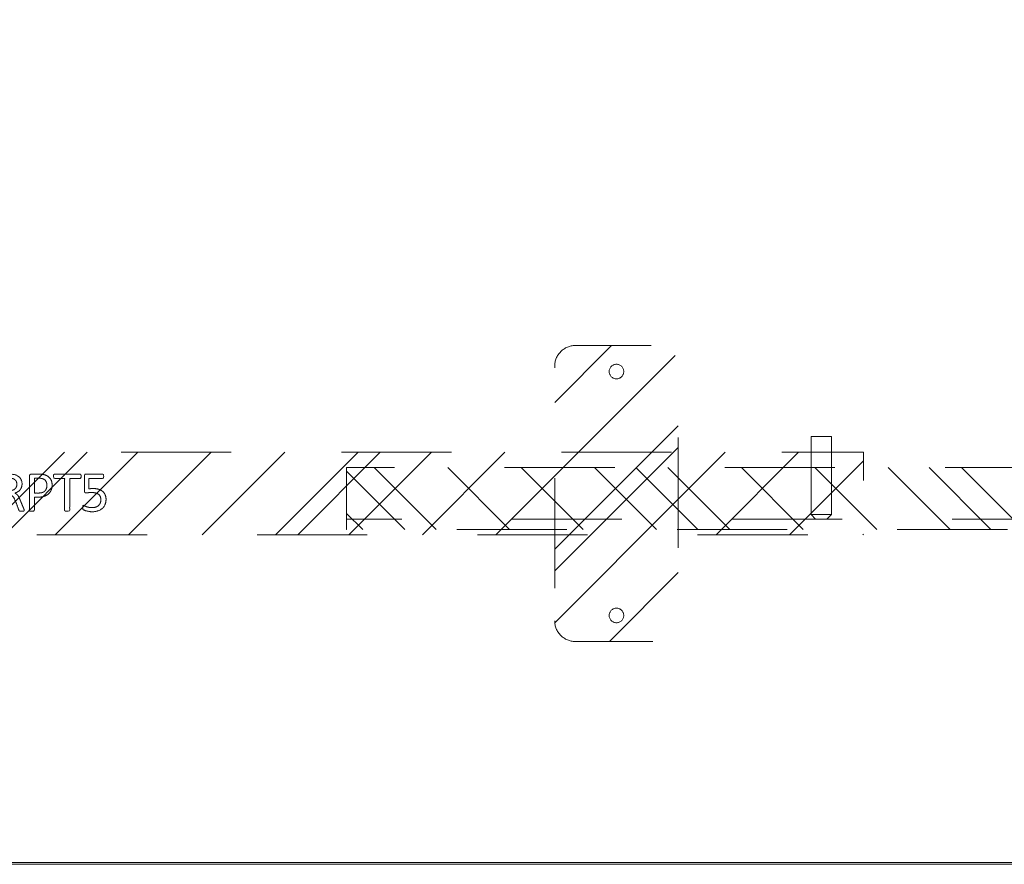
# Model space of a CAD drawing. Header units: inches. Extents: x -463 to -294, y -230 to 12.
# Tile 17 of 68: x -389 to -377, y -14 to -3. Entities that reach past the tile are written whole.
import ezdxf

# ---------------------------------------------------------------- set-up
doc = ezdxf.new("R2010")
doc.units = ezdxf.units.IN
doc.header["$LTSCALE"] = 32
doc.header["$MEASUREMENT"] = 0
doc.linetypes.add('Dash Style-1', pattern=[0.083328, 0.041656, -0.041672])
for name, color, linetype, lineweight in [('DashLine', 7, 'Dash Style-1', 13), ('DashLineFill', 7, 'Dash Style-1', 13), ('Metal-DeskStructure', 7, 'Continuous', 13), ('None', 7, 'Continuous', 18), ('SolidLine', 7, 'Continuous', 15), ('Wood_1-H', 7, 'Continuous', 13), ('Wood_1-V', 7, 'Continuous', 13)]:
    doc.layers.add(name, color=color, linetype=linetype, lineweight=lineweight)
pattern_1 = [(45, (0, 0), (-1.61302, 1.93572), []), (45, (-1.0608, 1.0608), (-0.472346, 0.416761), [])]

# ---------------------------------------------------------------- blocks, each defined once
blk = doc.blocks.new('Group-16')
at = {"layer": 'Wood_1-H'}
for points in [[(-2.064, 1.458), (-47.773, 1.458), (-2.064, 1.458), (-2.064, 1.458)], [(-2.064, 1.458), (-47.773, 1.458), (-47.773, 1.458), (-2.064, 1.458)], [(-2.064, 1.438), (-47.773, 1.438), (-47.773, 1.458), (-2.064, 1.458), (-2.064, 1.438)], [(-2.064, 1.458), (-47.773, 1.458), (-47.773, 1.438), (-2.064, 1.438), (-2.064, 1.458)], [(-2.064, 1.458), (-47.773, 1.458), (-47.773, 1.458), (-2.064, 1.458), (-2.064, 1.458)], [(-2.064, 1.438), (-47.773, 1.438), (-47.773, 1.438), (-2.064, 1.438), (-2.064, 1.438)]]:
    blk.add_lwpolyline(points, dxfattribs=at)
blk = doc.blocks.new('Group-20')
at = {"layer": 'Wood_1-V'}
for points in [[(-47.773, 22.875), (-2.064, 22.875), (-2.064, 1.458), (-47.773, 1.458), (-47.773, 22.875)], [(-47.773, 1.458), (-2.064, 1.458), (-2.064, 22.875), (-47.773, 22.875), (-47.773, 1.458)], [(-2.064, 1.458), (-2.064, 1.458), (-47.773, 1.458), (-47.773, 1.458), (-2.064, 1.458)]]:
    blk.add_lwpolyline(points, dxfattribs=at)
at = {"layer": 'None'}
blk.add_blockref('Group-16', (0, 0), dxfattribs=at)
blk = doc.blocks.new('Group-48')
at = {"layer": 'DashLine'}
for p, q in [((20.086, 0.689), (19.836, 0.689)), ((19.836, 0.689), (19.836, -0.255)), ((20.086, -0.255), (20.086, 0.689)), ((19.836, -0.255), (19.892, -0.311)), ((19.84, -0.255), (19.836, -0.255)), ((19.852, -0.255), (19.84, -0.255)), ((19.872, -0.255), (19.852, -0.255)), ((19.898, -0.255), (19.872, -0.255)), ((19.901, -0.311), (19.892, -0.311)), ((19.928, -0.255), (19.898, -0.255)), ((19.912, -0.311), (19.901, -0.311)), ((19.926, -0.311), (19.912, -0.311)), ((19.943, -0.311), (19.926, -0.311)), ((19.961, -0.255), (19.928, -0.255)), ((19.978, -0.311), (19.943, -0.311)), ((19.993, -0.255), (19.961, -0.255)), ((19.995, -0.311), (19.978, -0.311)), ((20.023, -0.255), (19.993, -0.255)), ((20.009, -0.311), (19.995, -0.311)), ((20.02, -0.311), (20.009, -0.311)), ((20.027, -0.311), (20.02, -0.311)), ((20.049, -0.255), (20.023, -0.255)), ((20.029, -0.311), (20.027, -0.311)), ((20.029, -0.311), (20.086, -0.255)), ((20.069, -0.255), (20.049, -0.255)), ((20.081, -0.255), (20.069, -0.255)), ((20.086, -0.255), (20.081, -0.255))]:
    blk.add_line(p, q, dxfattribs=at)
blk = doc.blocks.new('Group-49')
at = {"layer": 'Metal-DeskStructure', "color": 7}
for points, knots in [([(9.57, -0.189), (9.57, -0.197), (9.568, -0.211), (9.559, -0.213), (9.44, -0.213), (9.321, -0.213), (9.318, -0.212), (9.314, -0.206), (9.312, -0.197), (9.312, -0.184), (9.314, -0.175), (9.316, -0.169), (9.321, -0.165), (9.37, -0.165), (9.417, -0.165), (9.417, 0.004), (9.417, 0.174), (9.374, 0.148), (9.331, 0.122), (9.325, 0.121), (9.316, 0.119), (9.312, 0.122), (9.31, 0.133), (9.31, 0.146), (9.31, 0.156), (9.312, 0.161), (9.316, 0.165), (9.319, 0.167), (9.371, 0.2), (9.423, 0.233), (9.425, 0.235), (9.428, 0.235), (9.434, 0.237), (9.451, 0.237), (9.469, 0.237), (9.474, 0.233), (9.476, 0.229), (9.476, 0.031), (9.476, -0.165), (9.517, -0.165), (9.561, -0.165), (9.565, -0.169), (9.569, -0.175), (9.57, -0.184), (9.57, -0.189)], [0, 0, 0, 0.00261, 0.007831, 0.010441, 0.176195, 0.178805, 0.181415, 0.184026, 0.186636, 0.188594, 0.190551, 0.192509, 0.194467, 0.244389, 0.244389, 0.424498, 0.424498, 0.47805, 0.47805, 0.484241, 0.490432, 0.496622, 0.502813, 0.507071, 0.510941, 0.514811, 0.518682, 0.518682, 0.576295, 0.576295, 0.578743, 0.58119, 0.583638, 0.590247, 0.593184, 0.596122, 0.599059, 0.911881, 0.911881, 0.976501, 0.982376, 0.988251, 0.994125, 1, 1, 1]), ([(9.942, -0.084), (9.942, -0.106), (9.93, -0.141), (9.912, -0.171), (9.884, -0.191), (9.835, -0.213), (9.727, -0.213), (9.661, -0.213), (9.646, -0.202), (9.646, 0.011), (9.646, 0.224), (9.661, 0.235), (9.719, 0.235), (9.811, 0.235), (9.862, 0.218), (9.895, 0.191), (9.914, 0.148), (9.914, 0.106), (9.906, 0.076), (9.892, 0.052), (9.868, 0.032), (9.855, 0.026), (9.873, 0.023), (9.905, 0.004), (9.929, -0.023), (9.942, -0.062), (9.942, -0.084)], [0, 0, 0, 0.031455, 0.06291, 0.094366, 0.125821, 0.188731, 0.266159, 0.275837, 0.285516, 0.435531, 0.44521, 0.454888, 0.521427, 0.574659, 0.627891, 0.681123, 0.734355, 0.762747, 0.791139, 0.819531, 0.847924, 0.847924, 0.885943, 0.923962, 0.961981, 1, 1, 1]), ([(9.853, 0.115), (9.853, 0.132), (9.844, 0.157), (9.823, 0.176), (9.792, 0.185), (9.737, 0.185), (9.705, 0.185), (9.705, 0.113), (9.705, 0.041), (9.739, 0.041), (9.796, 0.041), (9.825, 0.052), (9.844, 0.073), (9.853, 0.1), (9.853, 0.115)], [0, 0, 0, 0.074499, 0.148998, 0.223496, 0.297995, 0.395417, 0.395417, 0.61891, 0.61891, 0.724928, 0.793696, 0.862464, 0.931232, 1, 1, 1]), ([(10.308, -0.204), (10.308, -0.208), (10.306, -0.212), (10.299, -0.213), (10.286, -0.215), (10.267, -0.215), (10.256, -0.213), (10.249, -0.212), (10.245, -0.206), (10.243, -0.201), (10.223, -0.148), (10.203, -0.095), (10.195, -0.077), (10.181, -0.047), (10.158, -0.025), (10.129, -0.014), (10.089, -0.014), (10.07, -0.014), (10.07, -0.109), (10.07, -0.208), (10.066, -0.212), (10.059, -0.213), (10.048, -0.215), (10.031, -0.215), (10.02, -0.213), (10.013, -0.212), (10.009, -0.208), (10.009, 0.003), (10.009, 0.224), (10.024, 0.235), (10.079, 0.235), (10.144, 0.235), (10.166, 0.233), (10.175, 0.231), (10.201, 0.228), (10.241, 0.207), (10.267, 0.178), (10.282, 0.139), (10.282, 0.095), (10.269, 0.058), (10.247, 0.03), (10.214, 0.012), (10.195, 0.004), (10.206, -0.001), (10.225, -0.016), (10.24, -0.036), (10.253, -0.064), (10.26, -0.081), (10.28, -0.129), (10.3, -0.178), (10.306, -0.191), (10.308, -0.202), (10.308, -0.204)], [0, 0, 0, 0.004018, 0.008035, 0.012053, 0.01607, 0.020088, 0.024105, 0.028123, 0.03214, 0.03214, 0.070951, 0.070951, 0.084634, 0.098317, 0.112001, 0.125684, 0.138745, 0.138745, 0.202807, 0.205295, 0.207782, 0.21027, 0.212758, 0.214748, 0.216739, 0.218729, 0.220719, 0.332671, 0.339637, 0.346603, 0.391882, 0.407555, 0.423229, 0.423229, 0.466696, 0.510164, 0.553631, 0.597099, 0.640566, 0.684033, 0.727501, 0.770968, 0.770968, 0.798042, 0.825115, 0.852188, 0.879262, 0.879262, 0.958132, 0.958132, 0.979066, 1, 1, 1]), ([(10.219, 0.109), (10.219, 0.137), (10.195, 0.172), (10.168, 0.181), (10.158, 0.183), (10.136, 0.185), (10.095, 0.185), (10.07, 0.185), (10.07, 0.109), (10.07, 0.034), (10.098, 0.034), (10.151, 0.034), (10.184, 0.045), (10.208, 0.067), (10.219, 0.095), (10.219, 0.109)], [0, 0, 0, 0.142515, 0.285031, 0.285031, 0.330993, 0.376955, 0.445899, 0.445899, 0.655281, 0.655281, 0.734439, 0.800829, 0.867219, 0.93361, 1, 1, 1]), ([(10.646, 0.104), (10.646, 0.069), (10.624, 0.015), (10.583, -0.022), (10.524, -0.044), (10.457, -0.044), (10.432, -0.044), (10.432, -0.124), (10.432, -0.208), (10.428, -0.212), (10.421, -0.213), (10.41, -0.215), (10.393, -0.215), (10.382, -0.213), (10.375, -0.212), (10.371, -0.208), (10.371, 0.002), (10.371, 0.222), (10.386, 0.235), (10.443, 0.235), (10.506, 0.235), (10.531, 0.231), (10.568, 0.224), (10.605, 0.202), (10.633, 0.17), (10.646, 0.128), (10.646, 0.104)], [0, 0, 0, 0.066268, 0.132535, 0.198803, 0.26507, 0.303966, 0.303966, 0.429297, 0.43506, 0.440822, 0.446584, 0.452347, 0.456957, 0.461567, 0.466177, 0.470786, 0.728938, 0.745073, 0.761208, 0.845107, 0.870922, 0.896738, 0.922553, 0.948369, 0.974184, 1, 1, 1]), ([(10.583, 0.098), (10.583, 0.126), (10.563, 0.163), (10.533, 0.18), (10.502, 0.185), (10.459, 0.185), (10.432, 0.185), (10.432, 0.096), (10.432, 0.006), (10.459, 0.006), (10.511, 0.006), (10.548, 0.019), (10.572, 0.045), (10.583, 0.078), (10.583, 0.098)], [0, 0, 0, 0.053098, 0.106195, 0.159293, 0.212391, 0.297937, 0.297937, 0.584068, 0.584068, 0.669615, 0.752211, 0.834807, 0.917404, 1, 1, 1]), ([(10.996, 0.209), (10.996, 0.203), (10.996, 0.193), (10.992, 0.187), (10.987, 0.183), (10.922, 0.183), (10.859, 0.183), (10.859, -0.01), (10.859, -0.208), (10.856, -0.212), (10.848, -0.213), (10.837, -0.215), (10.82, -0.215), (10.809, -0.213), (10.802, -0.212), (10.798, -0.208), (10.798, -0.01), (10.798, 0.183), (10.736, 0.183), (10.671, 0.183), (10.665, 0.187), (10.664, 0.193), (10.662, 0.202), (10.662, 0.215), (10.664, 0.226), (10.665, 0.231), (10.671, 0.235), (10.829, 0.235), (10.987, 0.235), (10.992, 0.231), (10.996, 0.226), (10.996, 0.215), (10.996, 0.209)], [0, 0, 0, 0.003046, 0.005389, 0.007733, 0.010076, 0.089744, 0.089744, 0.335779, 0.340465, 0.345152, 0.349838, 0.354524, 0.360382, 0.36624, 0.372099, 0.377957, 0.6855, 0.6855, 0.785085, 0.788014, 0.790943, 0.793872, 0.796801, 0.798998, 0.801195, 0.803391, 0.805588, 0.991213, 0.99341, 0.995606, 0.997803, 1, 1, 1]), ([(11.299, -0.07), (11.299, -0.105), (11.275, -0.162), (11.23, -0.201), (11.169, -0.221), (11.11, -0.221), (11.073, -0.213), (11.044, -0.206), (11.025, -0.197), (11.02, -0.193), (11.018, -0.188), (11.016, -0.182), (11.016, -0.172), (11.016, -0.162), (11.018, -0.153), (11.02, -0.145), (11.024, -0.143), (11.029, -0.143), (11.044, -0.153), (11.068, -0.162), (11.105, -0.171), (11.153, -0.171), (11.191, -0.16), (11.219, -0.136), (11.236, -0.101), (11.236, -0.053), (11.223, -0.022), (11.195, 0.001), (11.151, 0.012), (11.101, 0.012), (11.07, 0.008), (11.048, 0.008), (11.038, 0.017), (11.038, 0.121), (11.038, 0.224), (11.049, 0.235), (11.159, 0.235), (11.262, 0.235), (11.265, 0.231), (11.269, 0.226), (11.271, 0.215), (11.271, 0.196), (11.263, 0.183), (11.174, 0.183), (11.09, 0.183), (11.09, 0.12), (11.09, 0.056), (11.103, 0.058), (11.129, 0.06), (11.184, 0.06), (11.241, 0.041), (11.278, 0.008), (11.299, -0.04), (11.299, -0.07)], [0, 0, 0, 0.016248, 0.032495, 0.048743, 0.064991, 0.07474, 0.084488, 0.094237, 0.103985, 0.113734, 0.123483, 0.133231, 0.143955, 0.155653, 0.167352, 0.17905, 0.190748, 0.214145, 0.237542, 0.260938, 0.284335, 0.304389, 0.324444, 0.344498, 0.364552, 0.381743, 0.398934, 0.416124, 0.433315, 0.445134, 0.456952, 0.465394, 0.473836, 0.532936, 0.541379, 0.549822, 0.625104, 0.627919, 0.630733, 0.633547, 0.636362, 0.642928, 0.649495, 0.749089, 0.749089, 0.824606, 0.824606, 0.840082, 0.855558, 0.891668, 0.927779, 0.963889, 1, 1, 1]), ([(9.879, -0.088), (9.879, -0.068), (9.866, -0.038), (9.842, -0.018), (9.805, -0.007), (9.741, -0.007), (9.705, -0.007), (9.705, -0.085), (9.705, -0.164), (9.749, -0.164), (9.833, -0.164), (9.866, -0.136), (9.879, -0.106), (9.879, -0.088)], [0, 0, 0, 0.079156, 0.158312, 0.237468, 0.316624, 0.419526, 0.419526, 0.643799, 0.643799, 0.767809, 0.883905, 0.941952, 1, 1, 1])]:
    blk.add_open_spline(points, degree=2, knots=knots, dxfattribs=at)
blk = doc.blocks.new('1BRPT5-RightBeam (2D)')
at = {"layer": 'DashLineFill', "linetype": 'Continuous', "lineweight": 13}
h = blk.add_hatch(dxfattribs=at)
h.set_pattern_fill('Steel', color=253, style=0, pattern_type=2)
h.set_pattern_definition(pattern_1)
edge = h.paths.add_edge_path()
edge.add_arc((16.982, -1.541), 0.25, 180, 270)
edge.add_line((16.982, -1.791), (17.978, -1.791))
edge.add_arc((17.978, -1.541), 0.25, 270, 360)
edge.add_line((18.228, -1.541), (18.228, 1.541))
edge.add_arc((17.978, 1.541), 0.25, 0, 90)
edge.add_line((17.978, 1.791), (16.982, 1.791))
edge.add_arc((16.982, 1.541), 0.25, 90, 180)
edge.add_line((16.732, 1.541), (16.732, -1.541))
h = blk.add_hatch(dxfattribs=at)
h.set_pattern_fill('Steel', color=253, style=0, pattern_type=2)
h.set_pattern_definition(pattern_1)
h.paths.add_polyline_path([(-1.85, 0.5), (20.472, 0.5), (20.472, -0.5), (-1.85, -0.5)])
at = {"layer": 'DashLineFill', "flags": 128}
blk.add_lwpolyline([(16.732, -1.541, 0.414214), (16.982, -1.791), (17.978, -1.791, 0.414214), (18.228, -1.541), (18.228, 1.541, 0.414214), (17.978, 1.791), (16.982, 1.791, 0.414214), (16.732, 1.541)], format="xyb", close=True, dxfattribs=at)
blk.add_lwpolyline([(-1.85, 0.5), (20.472, 0.5), (20.472, -0.5), (-1.85, -0.5)], close=True, dxfattribs=at)
at = {"layer": 'SolidLine', "flags": 128}
for points in [[(17.569, 1.476), (17.568, 1.468), (17.567, 1.459), (17.565, 1.451), (17.562, 1.442), (17.558, 1.435), (17.554, 1.427), (17.549, 1.42), (17.543, 1.414), (17.537, 1.408), (17.53, 1.403), (17.522, 1.398), (17.514, 1.395), (17.506, 1.392), (17.498, 1.389), (17.489, 1.388), (17.48, 1.388), (17.472, 1.388), (17.463, 1.389), (17.455, 1.392), (17.446, 1.395), (17.439, 1.398), (17.431, 1.403), (17.424, 1.408), (17.418, 1.414), (17.412, 1.42), (17.407, 1.427), (17.402, 1.435), (17.398, 1.442), (17.396, 1.451), (17.393, 1.459), (17.392, 1.468), (17.392, 1.476), (17.392, 1.485), (17.393, 1.494), (17.396, 1.502), (17.398, 1.51), (17.402, 1.518), (17.407, 1.526), (17.412, 1.533), (17.418, 1.539), (17.424, 1.545), (17.431, 1.55), (17.439, 1.555), (17.446, 1.558), (17.455, 1.561), (17.463, 1.563), (17.472, 1.565), (17.48, 1.565), (17.489, 1.565), (17.498, 1.563), (17.506, 1.561), (17.514, 1.558), (17.522, 1.555), (17.53, 1.55), (17.537, 1.545), (17.543, 1.539), (17.549, 1.533), (17.554, 1.526), (17.558, 1.518), (17.562, 1.51), (17.565, 1.502), (17.567, 1.494), (17.568, 1.485)], [(17.569, -1.476), (17.568, -1.485), (17.567, -1.494), (17.565, -1.502), (17.562, -1.51), (17.558, -1.518), (17.554, -1.526), (17.549, -1.533), (17.543, -1.539), (17.537, -1.545), (17.53, -1.55), (17.522, -1.555), (17.514, -1.558), (17.506, -1.561), (17.498, -1.563), (17.489, -1.565), (17.48, -1.565), (17.472, -1.565), (17.463, -1.563), (17.455, -1.561), (17.446, -1.558), (17.439, -1.555), (17.431, -1.55), (17.424, -1.545), (17.418, -1.539), (17.412, -1.533), (17.407, -1.526), (17.402, -1.518), (17.398, -1.51), (17.396, -1.502), (17.393, -1.494), (17.392, -1.485), (17.392, -1.476), (17.392, -1.468), (17.393, -1.459), (17.396, -1.451), (17.398, -1.442), (17.402, -1.435), (17.407, -1.427), (17.412, -1.42), (17.418, -1.414), (17.424, -1.408), (17.431, -1.403), (17.439, -1.398), (17.446, -1.395), (17.455, -1.392), (17.463, -1.389), (17.472, -1.388), (17.48, -1.388), (17.489, -1.388), (17.498, -1.389), (17.506, -1.392), (17.514, -1.395), (17.522, -1.398), (17.53, -1.403), (17.537, -1.408), (17.543, -1.414), (17.549, -1.42), (17.554, -1.427), (17.558, -1.435), (17.562, -1.442), (17.565, -1.451), (17.567, -1.459), (17.568, -1.468)]]:
    blk.add_lwpolyline(points, close=True, dxfattribs=at)
at = {"layer": 'DashLine', "color": 7}
blk.add_blockref('Group-48', (0, 0), dxfattribs=at)
at = {"layer": 'Metal-DeskStructure', "color": 7}
blk.add_blockref('Group-49', (0, 0), dxfattribs=at)
blk = doc.blocks.new('1BRPT7-CChannel-762 (2D)')
at = {"layer": 'DashLineFill', "linetype": 'Continuous', "lineweight": 13}
h = blk.add_hatch(dxfattribs=at)
h.set_pattern_fill('Steel', color=253, style=0, pattern_type=2)
h.set_pattern_definition(pattern_1)
h.paths.add_polyline_path([(-0.313, 0.417), (-0.313, 15), (0.437, 15), (0.437, -15), (-0.313, -15), (-0.313, -0.417)])
at = {"layer": 'DashLine'}
blk.add_line((0.311, 15), (0.311, -15), dxfattribs=at)
at = {"layer": 'DashLineFill', "flags": 128}
blk.add_lwpolyline([(-0.313, 0.417), (-0.313, 15), (0.437, 15), (0.437, -15), (-0.313, -15), (-0.313, -0.417)], dxfattribs=at)
blk = doc.blocks.new('Group-53')
at = {"layer": 'None', "color": 7}
blk.add_blockref('1BRPT5-RightBeam (2D)', (-39.879, 5.926), dxfattribs=at)
at = {"layer": 'None', "color": 7, "rotation": 270}
blk.add_blockref('1BRPT7-CChannel-762 (2D)', (-10.667, 5.926), dxfattribs=at)

msp = doc.modelspace()

# ---------------------------------------------------------------- block references
at = {"layer": 'None'}
for name in ['Group-20', 'Group-53']:
    msp.add_blockref(name, (-359.459, -14.977), dxfattribs=at)

doc.saveas('drawing.dxf')
